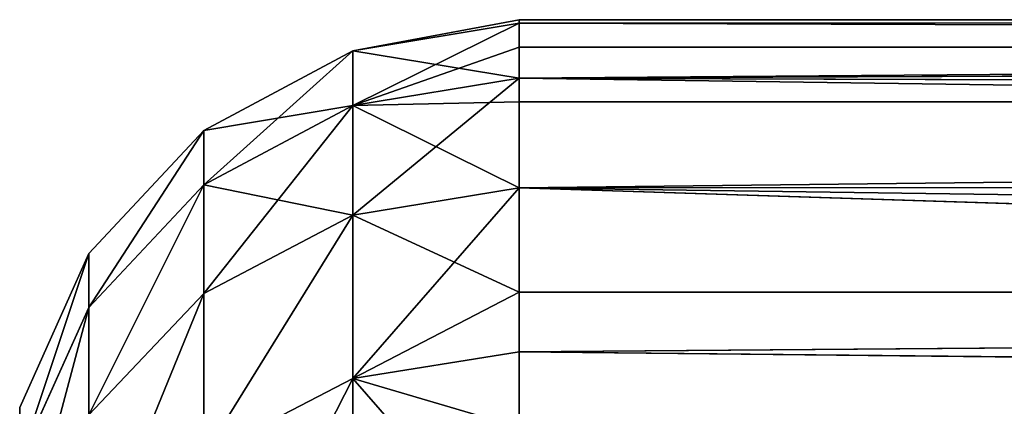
# Model space of a CAD drawing. Extents: x 0 to 500, y 0 to 45.
# Tile 58 of 160: x 149.962 to 150.915, y 35.561 to 35.935. Entities that reach past the tile are written whole.
import ezdxf

# ---------------------------------------------------------------- set-up
doc = ezdxf.new("R2010")
doc.units = 0
doc.layers.get('0').update_dxf_attribs({"color": 13, "linetype": 'CONTINUOUS'})

# ---------------------------------------------------------------- blocks, each defined once
blk = doc.blocks.new('GROUP_3')
for p, q in [((9.84566, 3.83214, 4.4601), (9.77166, 3.86563, 4.46824)), ((9.84566, 3.83214, 5.52811), (9.77166, 3.86563, 5.51997)), ((9.79729, 3.86563, 5.1697), (9.8717, 3.83214, 5.17242)), ((9.79729, 3.86563, 4.8185), (9.8717, 3.83214, 4.81578)), ((9.79374, 3.83214, 4.10726), (9.85244, 3.77645, 4.09642)), ((9.79374, 3.83214, 4.10726), (9.84566, 3.83214, 4.4601)), ((9.79374, 3.83214, 5.88095), (9.84566, 3.83214, 5.52811)), ((9.79374, 3.83214, 5.88095), (9.85244, 3.77645, 5.89179)), ((9.84566, 3.83214, 4.4601), (9.905, 3.77645, 4.45357)), ((9.8717, 3.83214, 5.17242), (9.84566, 3.83214, 5.52811)), ((9.84566, 3.83214, 5.52811), (9.905, 3.77645, 5.53464)), ((9.8717, 3.83214, 4.81578), (9.84566, 3.83214, 4.4601)), ((9.93135, 3.77645, 5.1746), (9.8717, 3.83214, 5.17242)), ((9.8717, 3.83214, 4.81578), (9.93135, 3.77645, 4.8136)), ((9.8717, 3.83214, 4.81578), (9.8717, 3.83214, 5.17242)), ((9.81126, 3.70449, 3.7343), (9.77395, 3.77645, 3.74405)), ((9.77395, 3.77645, 3.74405), (9.85244, 3.77645, 4.09642)), ((9.81126, 3.70449, 6.25391), (9.77395, 3.77645, 6.24415)), ((9.85244, 3.77645, 5.89179), (9.77395, 3.77645, 6.24415)), ((9.85244, 3.77645, 4.09642), (9.89037, 3.70449, 4.08941)), ((9.85244, 3.77645, 4.09642), (9.905, 3.77645, 4.45357)), ((9.905, 3.77645, 5.53464), (9.85244, 3.77645, 5.89179)), ((9.85244, 3.77645, 5.89179), (9.89037, 3.70449, 5.8988)), ((9.905, 3.77645, 4.45357), (9.94334, 3.70449, 4.44935)), ((9.93135, 3.77645, 5.1746), (9.905, 3.77645, 5.53464)), ((9.905, 3.77645, 5.53464), (9.94334, 3.70449, 5.53886)), ((9.905, 3.77645, 4.45357), (9.93135, 3.77645, 4.8136)), ((9.9699, 3.70449, 5.17601), (9.93135, 3.77645, 5.1746)), ((9.93135, 3.77645, 4.8136), (9.9699, 3.70449, 4.81219)), ((9.93135, 3.77645, 4.8136), (9.93135, 3.77645, 5.1746)), ((9.70645, 3.70449, 6.6023), (9.81126, 3.70449, 6.25391)), ((9.70645, 3.70449, 3.38591), (9.81126, 3.70449, 3.7343)), ((9.78753, 3.62394, 3.59832), (9.81126, 3.70449, 3.7343)), ((9.85303, 3.62394, 6.14119), (9.81126, 3.70449, 6.25391)), ((9.89037, 3.70449, 5.8988), (9.81126, 3.70449, 6.25391)), ((9.89037, 3.70449, 4.08941), (9.81126, 3.70449, 3.7343)), ((9.81126, 3.70449, 3.7343), (9.82416, 3.62394, 3.73093)), ((9.81126, 3.70449, 6.25391), (9.82416, 3.62394, 6.25728)), ((9.89037, 3.70449, 5.8988), (9.85303, 3.62394, 6.14119)), ((9.94334, 3.70449, 5.53886), (9.89037, 3.70449, 5.8988)), ((9.90348, 3.62394, 4.08699), (9.89037, 3.70449, 4.08941)), ((9.89037, 3.70449, 4.08941), (9.94334, 3.70449, 4.44935)), ((9.90348, 3.62394, 5.90122), (9.89037, 3.70449, 5.8988)), ((9.90348, 3.62394, 5.90122), (9.94334, 3.70449, 5.53886)), ((9.94334, 3.70449, 4.44935), (9.9699, 3.70449, 4.81219)), ((9.94334, 3.70449, 4.44935), (9.95659, 3.62394, 4.44789)), ((9.97166, 3.62394, 4.60868), (9.94334, 3.70449, 4.44935)), ((9.98322, 3.62394, 4.81171), (9.94334, 3.70449, 4.44935)), ((9.94334, 3.70449, 5.53886), (9.9699, 3.70449, 5.17601)), ((9.94334, 3.70449, 5.53886), (9.95659, 3.62394, 5.54031)), ((9.94521, 3.62394, 5.63534), (9.94334, 3.70449, 5.53886)), ((9.98489, 3.62394, 5.12269), (9.9699, 3.70449, 5.17601)), ((9.9699, 3.70449, 4.81219), (9.9699, 3.70449, 5.17601)), ((9.98322, 3.62394, 4.81171), (9.9699, 3.70449, 4.81219)), ((9.9699, 3.70449, 4.81219), (9.98489, 3.62394, 5.12269)), ((9.9699, 3.70449, 5.17601), (9.98322, 3.62394, 5.1765)), ((9.82416, 3.62394, 6.25728), (9.71907, 3.62394, 6.6066)), ((9.82416, 3.62394, 3.73093), (9.78753, 0, 3.59832)), ((9.90348, 3.62394, 4.08699), (9.78753, 0, 3.59832)), ((9.78753, 3.62394, 3.59832), (9.82416, 3.62394, 3.73093)), ((9.82416, 3.62394, 3.73093), (9.90348, 3.62394, 4.08699)), ((9.82416, 3.62394, 6.25728), (9.85303, 0, 6.14119)), ((9.85303, 3.62394, 6.14119), (9.82416, 3.62394, 6.25728)), ((9.85303, 3.62394, 6.14119), (9.85303, 0, 6.14119)), ((9.90348, 3.62394, 5.90122), (9.85303, 3.62394, 6.14119)), ((9.85303, 0, 6.14119), (9.90348, 3.62394, 5.90122)), ((9.90348, 3.62394, 4.08699), (9.95659, 3.62394, 4.44789)), ((9.94521, 3.62394, 5.63534), (9.90348, 3.62394, 5.90122)), ((9.90348, 3.62394, 4.08699), (9.90564, 0, 4.09876)), ((9.94521, 0, 5.63534), (9.90348, 3.62394, 5.90122)), ((9.95659, 3.62394, 4.44789), (9.90564, 0, 4.09876)), ((9.94521, 0, 5.63534), (9.94521, 3.62394, 5.63534)), ((9.95659, 3.62394, 5.54031), (9.94521, 3.62394, 5.63534)), ((9.95659, 3.62394, 5.54031), (9.94521, 0, 5.63534)), ((9.95659, 3.62394, 4.44789), (9.97166, 3.62394, 4.60868)), ((9.98322, 3.62394, 5.1765), (9.95659, 3.62394, 5.54031)), ((9.95659, 3.62394, 4.44789), (9.97166, 0, 4.60868)), ((9.95659, 3.62394, 5.54031), (9.98489, 0, 5.12269)), ((9.97166, 0, 4.60868), (9.97166, 3.62394, 4.60868)), ((9.97166, 3.62394, 4.60868), (9.98322, 3.62394, 4.81171)), ((9.97166, 0, 4.60868), (9.98322, 3.62394, 4.81171)), ((9.98322, 3.62394, 4.81171), (9.98489, 3.62394, 5.12269)), ((9.98322, 3.62394, 5.1765), (9.98489, 0, 5.12269)), ((9.98489, 0, 5.12269), (9.98322, 3.62394, 4.81171)), ((9.98489, 3.62394, 5.12269), (9.98322, 3.62394, 5.1765)), ((9.98489, 3.62394, 5.12269), (9.98489, 0, 5.12269))]:
    blk.add_line(p, q)
mesh = blk.add_polyface()
corners = [(9.72052, 3.86563, 4.12078), (9.84566, 3.83214, 4.4601), (9.79374, 3.83214, 4.10726), (9.77166, 3.86563, 4.46824)]
mesh.append_faces([[corners[k] for k in face] for face in [(0, 1, 2), (1, 0, 3)]], dxfattribs={"vtx0": -1})
mesh = blk.add_polyface()
corners = [(9.72052, 3.86563, 5.86742), (9.84566, 3.83214, 5.52811), (9.77166, 3.86563, 5.51997), (9.79374, 3.83214, 5.88095)]
mesh.append_faces([[corners[k] for k in face] for face in [(0, 1, 2), (1, 0, 3)]], dxfattribs={"vtx0": -1})
mesh = blk.add_polyface()
corners = [(9.77166, 3.86563, 5.51997), (9.8717, 3.83214, 5.17242), (9.79729, 3.86563, 5.1697), (9.84566, 3.83214, 5.52811)]
mesh.append_faces([[corners[k] for k in face] for face in [(0, 1, 2), (1, 0, 3)]], dxfattribs={"vtx0": -1})
mesh = blk.add_polyface()
corners = [(9.77166, 3.86563, 4.46824), (9.8717, 3.83214, 4.81578), (9.84566, 3.83214, 4.4601), (9.79729, 3.86563, 4.8185)]
mesh.append_faces([[corners[k] for k in face] for face in [(0, 1, 2), (1, 0, 3)]], dxfattribs={"vtx0": -1})
mesh = blk.add_polyface()
corners = [(9.79729, 3.86563, 4.8185), (9.8717, 3.83214, 5.17242), (9.8717, 3.83214, 4.81578), (9.79729, 3.86563, 5.1697)]
mesh.append_faces([[corners[k] for k in face] for face in [(0, 1, 2), (1, 0, 3)]], dxfattribs={"vtx0": -1})
mesh = blk.add_polyface()
corners = [(9.71619, 3.83214, 3.75915), (9.85244, 3.77645, 4.09642), (9.77395, 3.77645, 3.74405), (9.79374, 3.83214, 4.10726)]
mesh.append_faces([[corners[k] for k in face] for face in [(0, 1, 2), (1, 0, 3)]], dxfattribs={"vtx0": -1})
mesh = blk.add_polyface()
corners = [(9.71619, 3.83214, 6.22905), (9.85244, 3.77645, 5.89179), (9.79374, 3.83214, 5.88095), (9.77395, 3.77645, 6.24415)]
mesh.append_faces([[corners[k] for k in face] for face in [(0, 1, 2), (1, 0, 3)]], dxfattribs={"vtx0": -1})
mesh = blk.add_polyface()
corners = [(9.79374, 3.83214, 4.10726), (9.905, 3.77645, 4.45357), (9.85244, 3.77645, 4.09642), (9.84566, 3.83214, 4.4601)]
mesh.append_faces([[corners[k] for k in face] for face in [(0, 1, 2), (1, 0, 3)]], dxfattribs={"vtx0": -1})
mesh = blk.add_polyface()
corners = [(9.79374, 3.83214, 5.88095), (9.905, 3.77645, 5.53464), (9.84566, 3.83214, 5.52811), (9.85244, 3.77645, 5.89179)]
mesh.append_faces([[corners[k] for k in face] for face in [(0, 1, 2), (1, 0, 3)]], dxfattribs={"vtx0": -1})
mesh = blk.add_polyface()
corners = [(9.84566, 3.83214, 5.52811), (9.93135, 3.77645, 5.1746), (9.8717, 3.83214, 5.17242), (9.905, 3.77645, 5.53464)]
mesh.append_faces([[corners[k] for k in face] for face in [(0, 1, 2), (1, 0, 3)]], dxfattribs={"vtx0": -1})
mesh = blk.add_polyface()
corners = [(9.84566, 3.83214, 4.4601), (9.93135, 3.77645, 4.8136), (9.905, 3.77645, 4.45357), (9.8717, 3.83214, 4.81578)]
mesh.append_faces([[corners[k] for k in face] for face in [(0, 1, 2), (1, 0, 3)]], dxfattribs={"vtx0": -1})
mesh = blk.add_polyface()
corners = [(9.8717, 3.83214, 4.81578), (9.93135, 3.77645, 5.1746), (9.93135, 3.77645, 4.8136), (9.8717, 3.83214, 5.17242)]
mesh.append_faces([[corners[k] for k in face] for face in [(0, 1, 2), (1, 0, 3)]], dxfattribs={"vtx0": -1})
mesh = blk.add_polyface()
corners = [(9.77395, 3.77645, 6.24415), (9.70645, 3.70449, 6.6023), (9.81126, 3.70449, 6.25391), (9.66994, 3.77645, 6.58984)]
mesh.append_faces([[corners[k] for k in face] for face in [(0, 1, 2), (1, 0, 3)]], dxfattribs={"vtx0": -1})
mesh = blk.add_polyface()
corners = [(9.66994, 3.77645, 3.39836), (9.81126, 3.70449, 3.7343), (9.70645, 3.70449, 3.38591), (9.77395, 3.77645, 3.74405)]
mesh.append_faces([[corners[k] for k in face] for face in [(0, 1, 2), (1, 0, 3)]], dxfattribs={"vtx0": -1})
mesh = blk.add_polyface()
corners = [(9.77395, 3.77645, 3.74405), (9.89037, 3.70449, 4.08941), (9.81126, 3.70449, 3.7343), (9.85244, 3.77645, 4.09642)]
mesh.append_faces([[corners[k] for k in face] for face in [(0, 1, 2), (1, 0, 3)]], dxfattribs={"vtx0": -1})
mesh = blk.add_polyface()
corners = [(9.89037, 3.70449, 5.8988), (9.77395, 3.77645, 6.24415), (9.81126, 3.70449, 6.25391), (9.85244, 3.77645, 5.89179)]
mesh.append_faces([[corners[k] for k in face] for face in [(0, 1, 2), (1, 0, 3)]], dxfattribs={"vtx0": -1})
mesh = blk.add_polyface()
corners = [(9.85244, 3.77645, 4.09642), (9.94334, 3.70449, 4.44935), (9.89037, 3.70449, 4.08941), (9.905, 3.77645, 4.45357)]
mesh.append_faces([[corners[k] for k in face] for face in [(0, 1, 2), (1, 0, 3)]], dxfattribs={"vtx0": -1})
mesh = blk.add_polyface()
corners = [(9.905, 3.77645, 5.53464), (9.89037, 3.70449, 5.8988), (9.94334, 3.70449, 5.53886), (9.85244, 3.77645, 5.89179)]
mesh.append_faces([[corners[k] for k in face] for face in [(0, 1, 2), (1, 0, 3)]], dxfattribs={"vtx0": -1})
mesh = blk.add_polyface()
corners = [(9.93135, 3.77645, 5.1746), (9.94334, 3.70449, 5.53886), (9.9699, 3.70449, 5.17601), (9.905, 3.77645, 5.53464)]
mesh.append_faces([[corners[k] for k in face] for face in [(0, 1, 2), (1, 0, 3)]], dxfattribs={"vtx0": -1})
mesh = blk.add_polyface()
corners = [(9.905, 3.77645, 4.45357), (9.9699, 3.70449, 4.81219), (9.94334, 3.70449, 4.44935), (9.93135, 3.77645, 4.8136)]
mesh.append_faces([[corners[k] for k in face] for face in [(0, 1, 2), (1, 0, 3)]], dxfattribs={"vtx0": -1})
mesh = blk.add_polyface()
corners = [(9.93135, 3.77645, 4.8136), (9.9699, 3.70449, 5.17601), (9.9699, 3.70449, 4.81219), (9.93135, 3.77645, 5.1746)]
mesh.append_faces([[corners[k] for k in face] for face in [(0, 1, 2), (1, 0, 3)]], dxfattribs={"vtx0": -1})
mesh = blk.add_polyface()
corners = [(9.81126, 3.70449, 6.25391), (9.71907, 3.62394, 6.6066), (9.82416, 3.62394, 6.25728), (9.70645, 3.70449, 6.6023)]
mesh.append_faces([[corners[k] for k in face] for face in [(0, 1, 2), (1, 0, 3)]], dxfattribs={"vtx0": -1})
mesh = blk.add_polyface()
corners = [(9.81126, 3.70449, 3.7343), (9.78753, 3.62394, 3.59832), (9.70645, 3.70449, 3.38591)]
mesh.append_faces([[corners[k] for k in face] for face in [(0, 1, 2)]])
mesh = blk.add_polyface()
corners = [(9.81126, 3.70449, 3.7343), (9.82416, 3.62394, 3.73093), (9.78753, 3.62394, 3.59832)]
mesh.append_faces([[corners[k] for k in face] for face in [(0, 1, 2)]])
mesh = blk.add_polyface()
corners = [(9.81126, 3.70449, 3.7343), (9.90348, 3.62394, 4.08699), (9.82416, 3.62394, 3.73093), (9.89037, 3.70449, 4.08941)]
mesh.append_faces([[corners[k] for k in face] for face in [(0, 1, 2), (1, 0, 3)]], dxfattribs={"vtx0": -1})
mesh = blk.add_polyface()
corners = [(9.81126, 3.70449, 6.25391), (9.82416, 3.62394, 6.25728), (9.85303, 3.62394, 6.14119)]
mesh.append_faces([[corners[k] for k in face] for face in [(0, 1, 2)]])
mesh = blk.add_polyface()
corners = [(9.89037, 3.70449, 5.8988), (9.81126, 3.70449, 6.25391), (9.85303, 3.62394, 6.14119)]
mesh.append_faces([[corners[k] for k in face] for face in [(0, 1, 2)]])
mesh = blk.add_polyface()
corners = [(9.89037, 3.70449, 5.8988), (9.85303, 3.62394, 6.14119), (9.90348, 3.62394, 5.90122)]
mesh.append_faces([[corners[k] for k in face] for face in [(0, 1, 2)]])
mesh = blk.add_polyface()
corners = [(9.89037, 3.70449, 4.08941), (9.95659, 3.62394, 4.44789), (9.90348, 3.62394, 4.08699), (9.94334, 3.70449, 4.44935)]
mesh.append_faces([[corners[k] for k in face] for face in [(0, 1, 2), (1, 0, 3)]], dxfattribs={"vtx0": -1})
mesh = blk.add_polyface()
corners = [(9.89037, 3.70449, 5.8988), (9.90348, 3.62394, 5.90122), (9.94334, 3.70449, 5.53886)]
mesh.append_faces([[corners[k] for k in face] for face in [(0, 1, 2)]])
mesh = blk.add_polyface()
corners = [(9.94334, 3.70449, 5.53886), (9.90348, 3.62394, 5.90122), (9.94521, 3.62394, 5.63534)]
mesh.append_faces([[corners[k] for k in face] for face in [(0, 1, 2)]])
mesh = blk.add_polyface()
corners = [(9.94334, 3.70449, 4.44935), (9.97166, 3.62394, 4.60868), (9.95659, 3.62394, 4.44789)]
mesh.append_faces([[corners[k] for k in face] for face in [(0, 1, 2)]])
mesh = blk.add_polyface()
corners = [(9.94334, 3.70449, 4.44935), (9.98322, 3.62394, 4.81171), (9.97166, 3.62394, 4.60868)]
mesh.append_faces([[corners[k] for k in face] for face in [(0, 1, 2)]])
mesh = blk.add_polyface()
corners = [(9.9699, 3.70449, 5.17601), (9.95659, 3.62394, 5.54031), (9.98322, 3.62394, 5.1765), (9.94334, 3.70449, 5.53886)]
mesh.append_faces([[corners[k] for k in face] for face in [(0, 1, 2), (1, 0, 3)]], dxfattribs={"vtx0": -1})
mesh = blk.add_polyface()
corners = [(9.94334, 3.70449, 5.53886), (9.94521, 3.62394, 5.63534), (9.95659, 3.62394, 5.54031)]
mesh.append_faces([[corners[k] for k in face] for face in [(0, 1, 2)]])
mesh = blk.add_polyface()
corners = [(9.9699, 3.70449, 4.81219), (9.98322, 3.62394, 4.81171), (9.94334, 3.70449, 4.44935)]
mesh.append_faces([[corners[k] for k in face] for face in [(0, 1, 2)]])
mesh = blk.add_polyface()
corners = [(9.9699, 3.70449, 4.81219), (9.98489, 3.62394, 5.12269), (9.98322, 3.62394, 4.81171)]
mesh.append_faces([[corners[k] for k in face] for face in [(0, 1, 2)]])
mesh = blk.add_polyface()
corners = [(9.9699, 3.70449, 5.17601), (9.98322, 3.62394, 5.1765), (9.98489, 3.62394, 5.12269)]
mesh.append_faces([[corners[k] for k in face] for face in [(0, 1, 2)]])
mesh = blk.add_polyface()
corners = [(9.9699, 3.70449, 5.17601), (9.98489, 3.62394, 5.12269), (9.9699, 3.70449, 4.81219)]
mesh.append_faces([[corners[k] for k in face] for face in [(0, 1, 2)]])
mesh = blk.add_polyface()
corners = [(9.71907, 3.62394, 6.6066), (9.70932, 0, 6.63488), (9.85303, 0, 6.14119)]
mesh.append_faces([[corners[k] for k in face] for face in [(0, 1, 2)]])
mesh = blk.add_polyface()
corners = [(9.71907, 3.62394, 6.6066), (9.85303, 0, 6.14119), (9.82416, 3.62394, 6.25728)]
mesh.append_faces([[corners[k] for k in face] for face in [(0, 1, 2)]])
mesh = blk.add_polyface()
corners = [(9.90348, 3.62394, 4.08699), (9.78753, 0, 3.59832), (9.82416, 3.62394, 3.73093)]
mesh.append_faces([[corners[k] for k in face] for face in [(0, 1, 2)]])
mesh = blk.add_polyface()
corners = [(9.82416, 3.62394, 3.73093), (9.78753, 0, 3.59832), (9.78753, 3.62394, 3.59832)]
mesh.append_faces([[corners[k] for k in face] for face in [(0, 1, 2)]])
mesh = blk.add_polyface()
corners = [(9.90348, 3.62394, 4.08699), (9.90564, 0, 4.09876), (9.78753, 0, 3.59832)]
mesh.append_faces([[corners[k] for k in face] for face in [(0, 1, 2)]])
mesh = blk.add_polyface()
corners = [(9.85303, 3.62394, 6.14119), (9.82416, 3.62394, 6.25728), (9.85303, 0, 6.14119)]
mesh.append_faces([[corners[k] for k in face] for face in [(0, 1, 2)]])
mesh = blk.add_polyface()
corners = [(9.90348, 3.62394, 5.90122), (9.85303, 0, 6.14119), (9.94521, 0, 5.63534)]
mesh.append_faces([[corners[k] for k in face] for face in [(0, 1, 2)]])
mesh = blk.add_polyface()
corners = [(9.85303, 3.62394, 6.14119), (9.85303, 0, 6.14119), (9.90348, 3.62394, 5.90122)]
mesh.append_faces([[corners[k] for k in face] for face in [(0, 1, 2)]])
mesh = blk.add_polyface()
corners = [(9.95659, 3.62394, 4.44789), (9.90564, 0, 4.09876), (9.90348, 3.62394, 4.08699)]
mesh.append_faces([[corners[k] for k in face] for face in [(0, 1, 2)]])
mesh = blk.add_polyface()
corners = [(9.90348, 3.62394, 5.90122), (9.94521, 0, 5.63534), (9.94521, 3.62394, 5.63534)]
mesh.append_faces([[corners[k] for k in face] for face in [(0, 1, 2)]])
mesh = blk.add_polyface()
corners = [(9.95659, 3.62394, 4.44789), (9.97166, 0, 4.60868), (9.90564, 0, 4.09876)]
mesh.append_faces([[corners[k] for k in face] for face in [(0, 1, 2)]])
mesh = blk.add_polyface()
corners = [(9.95659, 3.62394, 5.54031), (9.94521, 0, 5.63534), (9.98489, 0, 5.12269)]
mesh.append_faces([[corners[k] for k in face] for face in [(0, 1, 2)]])
mesh = blk.add_polyface()
corners = [(9.94521, 3.62394, 5.63534), (9.94521, 0, 5.63534), (9.95659, 3.62394, 5.54031)]
mesh.append_faces([[corners[k] for k in face] for face in [(0, 1, 2)]])
mesh = blk.add_polyface()
corners = [(9.97166, 3.62394, 4.60868), (9.97166, 0, 4.60868), (9.95659, 3.62394, 4.44789)]
mesh.append_faces([[corners[k] for k in face] for face in [(0, 1, 2)]])
mesh = blk.add_polyface()
corners = [(9.95659, 3.62394, 5.54031), (9.98489, 0, 5.12269), (9.98322, 3.62394, 5.1765)]
mesh.append_faces([[corners[k] for k in face] for face in [(0, 1, 2)]])
mesh = blk.add_polyface()
corners = [(9.98322, 3.62394, 4.81171), (9.97166, 0, 4.60868), (9.97166, 3.62394, 4.60868)]
mesh.append_faces([[corners[k] for k in face] for face in [(0, 1, 2)]])
mesh = blk.add_polyface()
corners = [(9.98322, 3.62394, 4.81171), (9.98489, 0, 5.12269), (9.97166, 0, 4.60868)]
mesh.append_faces([[corners[k] for k in face] for face in [(0, 1, 2)]])
mesh = blk.add_polyface()
corners = [(9.98489, 3.62394, 5.12269), (9.98489, 0, 5.12269), (9.98322, 3.62394, 4.81171)]
mesh.append_faces([[corners[k] for k in face] for face in [(0, 1, 2)]])
mesh = blk.add_polyface()
corners = [(9.98322, 3.62394, 5.1765), (9.98489, 0, 5.12269), (9.98489, 3.62394, 5.12269)]
mesh.append_faces([[corners[k] for k in face] for face in [(0, 1, 2)]])
blk = doc.blocks.new('COMPONENT')
at = {"xscale": 2, "yscale": 2, "zscale": 2, "rotation": 360}
blk.add_blockref('GROUP_3', (0.01511, 45.03847, 0.01179), dxfattribs=at)
blk = doc.blocks.new('GROUP_4')
at = {"extrusion": (-8.04912e-16, 1, 3.9443e-31), "rotation": 270}
blk.add_blockref('COMPONENT', (-127.73199, 20.05022, 69.66585), dxfattribs=at)

msp = doc.modelspace()

# ---------------------------------------------------------------- block references
at = {"extrusion": (0, -1, -2.77556e-16)}
msp.add_blockref('GROUP_4', (75, -40, -36), dxfattribs=at)

doc.saveas('drawing.dxf')
